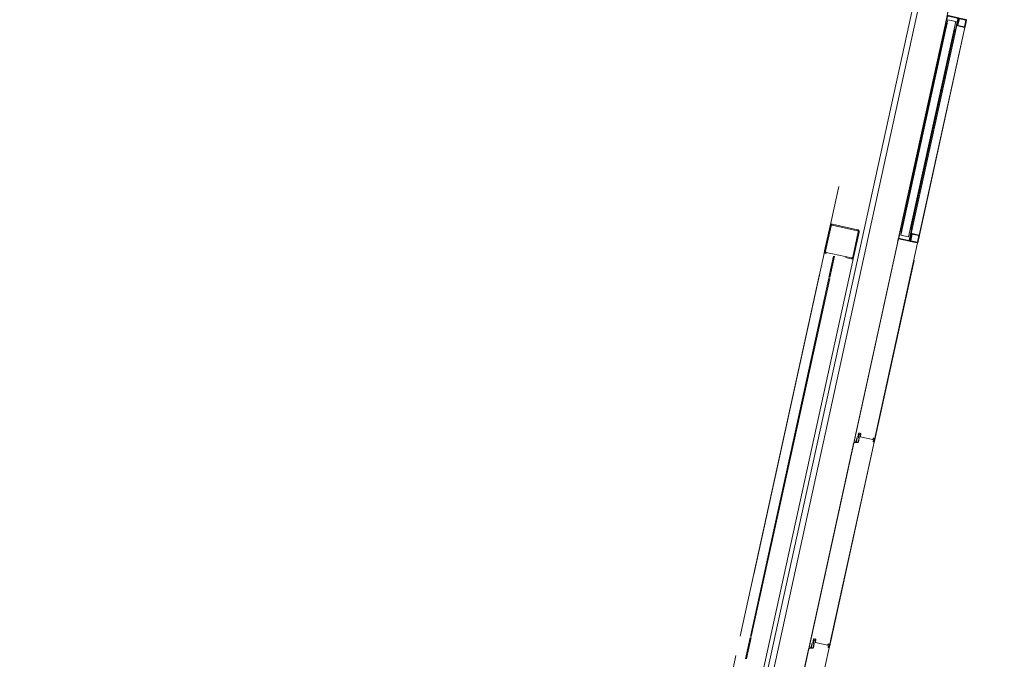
# Model space of a CAD drawing. Header units: metres. Extents: x 233012 to 233264, y 553571 to 554014.
# Tile 18 of 256: x 233039.75 to 233044.71, y 553749.88 to 553753.1. Entities that reach past the tile are written whole.
import ezdxf

# ---------------------------------------------------------------- set-up
doc = ezdxf.new("R2010")
doc.units = ezdxf.units.M
doc.linetypes.add('Hidden 1', pattern=[0.004, 0.002, -0.002])
doc.linetypes.add('NLCS-HIDDEN', pattern=[4, 2, -2])
for name, color, linetype, lineweight in [('A-N---NPP', 251, 'NLCS-HIDDEN', 9), ('A-NA23_vloer', 252, 'Continuous', 0), ('A-NL$1A_detailuitwerking', 252, 'Continuous', 5), ('A-NL$1B_3D-modellen_algemeen', 252, 'Continuous', 5), ('A-NL$1B_3D-modellen_algemeen-drsn', 252, 'Continuous', 5), ('Imports in Families', 252, 'Continuous', 5)]:
    doc.layers.add(name, color=color, linetype=linetype, lineweight=lineweight)

# ---------------------------------------------------------------- blocks, each defined once
blk = doc.blocks.new('NLRS_41_GM_WPB_waterslag_gen_mie - waterslag-5561677-01_Situatie')
at = {"layer": 'A-NL$1B_3D-modellen_algemeen'}
for p, q in [((-11.2175, 0), (-10.0675, 0)), ((-10.0675, -0.001), (-11.2175, -0.001)), ((32.5865, -0.279), (-32.3075, -0.279))]:
    blk.add_line(p, q, dxfattribs=at)
blk = doc.blocks.new('NLRS_90_GM_groen wand_mie - NLRS_90_GM_groen wand_mie-7333990-01_Situatie')
at = {"layer": 'A-NL$1B_3D-modellen_algemeen'}
for p, q in [((10.2625, 0.15), (6.2713, 0.15)), ((12.2275, 0.15), (10.3625, 0.15)), ((12.3475, 0.15), (12.3275, 0.15)), ((6.2713, 0), (12.3475, 0))]:
    blk.add_line(p, q, dxfattribs=at)
for points, knots in [([(12.3475, 0.15), (12.3466, 0.15), (12.3453, 0.1498), (12.3437, 0.1493), (12.3427, 0.1488), (12.3419, 0.1483), (12.3412, 0.1478), (12.3406, 0.1472), (12.34, 0.1466), (12.3394, 0.1459), (12.3388, 0.145), (12.3382, 0.1438), (12.3377, 0.1422), (12.3375, 0.1409), (12.3375, 0.14)], [0, 0, 0, 0, 0.166667, 0.25, 0.333333, 0.375, 0.416667, 0.5, 0.541667, 0.583333, 0.666667, 0.75, 0.833333, 1, 1, 1, 1]), ([(12.4875, 0.14), (12.4875, 0.1409), (12.4873, 0.1422), (12.4868, 0.1438), (12.4862, 0.145), (12.4856, 0.1459), (12.485, 0.1466), (12.4844, 0.1472), (12.4836, 0.148), (12.4827, 0.1486), (12.4819, 0.149), (12.4811, 0.1493), (12.4797, 0.1498), (12.4784, 0.15), (12.4775, 0.15)], [0, 0, 0, 0, 0.166667, 0.25, 0.333333, 0.416667, 0.458333, 0.5, 0.583333, 0.666667, 0.708333, 0.75, 0.833333, 1, 1, 1, 1]), ([(12.3425, 0.14), (12.3425, 0.1404), (12.3426, 0.1411), (12.3429, 0.1419), (12.3432, 0.1425), (12.3435, 0.143), (12.3437, 0.1433), (12.344, 0.1436), (12.3444, 0.144), (12.3449, 0.1443), (12.3453, 0.1445), (12.3457, 0.1447), (12.3464, 0.1449), (12.3471, 0.145), (12.3475, 0.145)], [0, 0, 0, 0, 0.166667, 0.25, 0.333333, 0.416667, 0.458333, 0.5, 0.583333, 0.666667, 0.708333, 0.75, 0.833333, 1, 1, 1, 1]), ([(12.4775, 0.145), (12.4779, 0.145), (12.4786, 0.1449), (12.4794, 0.1446), (12.4799, 0.1444), (12.4803, 0.1442), (12.4806, 0.1439), (12.481, 0.1436), (12.4813, 0.1433), (12.4815, 0.143), (12.4818, 0.1425), (12.4821, 0.1419), (12.4824, 0.1411), (12.4825, 0.1404), (12.4825, 0.14)], [0, 0, 0, 0, 0.166667, 0.25, 0.333333, 0.375, 0.416667, 0.5, 0.541667, 0.583333, 0.666667, 0.75, 0.833333, 1, 1, 1, 1]), ([(12.3375, 0.01), (12.3375, 0.0091), (12.3377, 0.0078), (12.3382, 0.0062), (12.3388, 0.005), (12.3394, 0.0041), (12.34, 0.0034), (12.3406, 0.0028), (12.3414, 0.002), (12.3423, 0.0014), (12.3431, 0.001), (12.3439, 0.0007), (12.3453, 0.0002), (12.3466, 0), (12.3475, 0)], [0, 0, 0, 0, 0.166667, 0.25, 0.333333, 0.416667, 0.458333, 0.5, 0.583333, 0.666667, 0.708333, 0.75, 0.833333, 1, 1, 1, 1]), ([(12.3475, 0.005), (12.3471, 0.005), (12.3464, 0.0051), (12.3456, 0.0054), (12.3451, 0.0056), (12.3447, 0.0058), (12.3444, 0.0061), (12.344, 0.0064), (12.3437, 0.0067), (12.3435, 0.007), (12.3432, 0.0075), (12.3429, 0.0081), (12.3426, 0.0089), (12.3425, 0.0096), (12.3425, 0.01)], [0, 0, 0, 0, 0.166667, 0.25, 0.333333, 0.375, 0.416667, 0.5, 0.541667, 0.583333, 0.666667, 0.75, 0.833333, 1, 1, 1, 1]), ([(12.4825, 0.01), (12.4825, 0.0096), (12.4824, 0.0089), (12.4821, 0.0081), (12.4818, 0.0075), (12.4815, 0.007), (12.4813, 0.0067), (12.481, 0.0064), (12.4806, 0.006), (12.4801, 0.0057), (12.4797, 0.0055), (12.4793, 0.0053), (12.4786, 0.0051), (12.4779, 0.005), (12.4775, 0.005)], [0, 0, 0, 0, 0.166667, 0.25, 0.333333, 0.416667, 0.458333, 0.5, 0.583333, 0.666667, 0.708333, 0.75, 0.833333, 1, 1, 1, 1]), ([(12.4775, 0), (12.4784, 0), (12.4797, 0.0002), (12.4813, 0.0007), (12.4823, 0.0012), (12.4831, 0.0017), (12.4838, 0.0022), (12.4844, 0.0028), (12.485, 0.0034), (12.4856, 0.0041), (12.4862, 0.005), (12.4868, 0.0062), (12.4873, 0.0078), (12.4875, 0.0091), (12.4875, 0.01)], [0, 0, 0, 0, 0.166667, 0.25, 0.333333, 0.375, 0.416667, 0.5, 0.541667, 0.583333, 0.666667, 0.75, 0.833333, 1, 1, 1, 1])]:
    blk.add_open_spline(points, degree=3, knots=knots, dxfattribs=at)
at = {"layer": 'A-NL$1B_3D-modellen_algemeen-drsn'}
for p, q in [((12.4775, 0.15), (12.3475, 0.15)), ((10.3675, 0.1), (10.2575, 0.1)), ((12.2175, 0.1), (10.3725, 0.1)), ((12.3325, 0.1), (12.2225, 0.1)), ((12.3425, 0.01), (12.3425, 0.14)), ((12.3475, 0.145), (12.4775, 0.145)), ((12.4825, 0.14), (12.4825, 0.01)), ((12.4875, 0.01), (12.4875, 0.14)), ((10.2575, 0.095), (10.3675, 0.095)), ((10.3725, 0.095), (12.2175, 0.095)), ((12.2225, 0.095), (12.3325, 0.095)), ((12.3375, 0.04), (12.3375, 0.01)), ((12.4775, 0.005), (12.3475, 0.005)), ((12.3475, 0), (12.4775, 0))]:
    blk.add_line(p, q, dxfattribs=at)
for centre, radius, start, end in [((12.4775, 0.14), 0.01, 0, 90), ((12.3475, 0.14), 0.005, 90, 180), ((12.3475, 0.01), 0.005, 180, 270), ((12.4775, 0.01), 0.005, 270, 0), ((12.4775, 0.01), 0.01, 270, 0)]:
    blk.add_arc(centre, radius, start, end, dxfattribs=at)
for centre, major_axis, start_param, end_param in [((12.3475, 0.14), (-0.00662, 0.0075), 5.559964, 7.130761), ((12.4775, 0.14), (0.00049, 0.00498), 4.811088, 6.381885), ((12.3475, 0.01), (-0.00662, 0.0075), 0.847574, 2.41837)]:
    blk.add_ellipse(centre, major_axis=major_axis, ratio=1, start_param=start_param, end_param=end_param, dxfattribs=at)
blk = doc.blocks.new('NLRS_21_GM_WPB_Rodeca_gen_mie - void rodeca 1060x10900-V894-01_Situatie')
at = {"layer": 'A-NL$1B_3D-modellen_algemeen-drsn'}
for p, q in [((0.555, 0.049), (-0.555, 0.049)), ((-0.555, 0.049), (-0.555, 0.009)), ((-0.555, 0.009), (0.555, 0.009)), ((0.555, 0.009), (0.555, 0.049))]:
    blk.add_line(p, q, dxfattribs=at)
blk = doc.blocks.new('NLRS_21_GM_UN_ES d 40_Rodeca_mie - gen-V955-01_Situatie')
at = {"layer": 'A-NL$1A_detailuitwerking', "linetype": 'Hidden 1'}
for p, q in [((0, -0.0401), (0, -0.0059)), ((0.0029, -0.003), (0.0371, -0.003)), ((0.0029, -0.0401), (0.0029, -0.0059)), ((0.0029, -0.0059), (0.0371, -0.0059)), ((0.0371, -0.0401), (0.0029, -0.0401)), ((0.0371, -0.043), (0.0029, -0.043)), ((0.0371, -0.0059), (0.0371, -0.0401)), ((0.04, -0.0059), (0.04, -0.0401))]:
    blk.add_line(p, q, dxfattribs=at)
for centre, major_axis, start_param, end_param in [((0.0029, -0.0059), (-0.00058, 0.00284), 6.080739, 7.651536), ((0.0029, -0.0401), (0.00156, 0.00244), 2.139991, 3.710787), ((0.0371, -0.0059), (0.00265, 0.00118), 5.864195, 7.434991), ((0.0371, -0.0401), (0.0017, 0.00235), 3.766116, 5.336912)]:
    blk.add_ellipse(centre, major_axis=major_axis, ratio=1, start_param=start_param, end_param=end_param, dxfattribs=at)
at = {"layer": 'A-NL$1B_3D-modellen_algemeen'}
for p, q in [((-0.02, 0.058), (0, 0.058)), ((-0.02, 0.057), (-0.02, 0.058)), ((-0.001, 0.057), (-0.02, 0.057)), ((-0.001, -0.001), (-0.001, 0.057)), ((0, 0.058), (0, 0)), ((0, 0), (0.037, 0)), ((0.037, 0), (0.037, -0.001)), ((0.037, -0.001), (-0.001, -0.001))]:
    blk.add_line(p, q, dxfattribs=at)
at = {"layer": 'A-NL$1B_3D-modellen_algemeen-drsn'}
for p, q in [((0.05, 0.057), (0, 0.057)), ((0, 0.057), (0, 0)), ((0.002, 0.0525), (0.0046, 0.0551)), ((0.002, 0.0045), (0.002, 0.0525)), ((0.0046, 0.0551), (0.04, 0.0551)), ((0.04, 0.0551), (0.04, 0.0525)), ((0.04, 0.0525), (0.05, 0.0525)), ((0.05, 0.0525), (0.05, 0.057)), ((0, 0), (0.07, 0)), ((0.0046, 0.0019), (0.002, 0.0045)), ((0.06, 0.0019), (0.0046, 0.0019)), ((0.07, 0.0047), (0.06, 0.0047)), ((0.06, 0.0047), (0.06, 0.0019)), ((0.07, 0), (0.07, 0.0047))]:
    blk.add_line(p, q, dxfattribs=at)
at = {"layer": 'Imports in Families'}
for p, q in [((0, 0.0471), (0, 0.0568)), ((0.0002, 0.057), (0.0428, 0.057)), ((0.04, 0.0527), (0.04, 0.0533)), ((0.0402, 0.0535), (0.0413, 0.0535)), ((0.0428, 0.0525), (0.0402, 0.0525)), ((0.046, 0.0505), (0.0414, 0.0493)), ((0.0415, 0.0537), (0.0415, 0.0549)), ((0.043, 0.0568), (0.043, 0.0552)), ((0.043, 0.0533), (0.043, 0.0527)), ((0.0432, 0.055), (0.0498, 0.055)), ((0.0488, 0.0535), (0.0432, 0.0535)), ((0.0444, 0.0556), (0.0444, 0.0564)), ((0.0447, 0.0568), (0.0502, 0.0571)), ((0.0512, 0.051), (0.0468, 0.051)), ((0.0486, 0.0529), (0.0484, 0.0529)), ((0.0485, 0.0525), (0.0502, 0.0525)), ((0.0486, 0.0529), (0.0489, 0.0531)), ((0.0498, 0.0525), (0.0487, 0.0525)), ((0.05, 0.0548), (0.05, 0.0527)), ((0.0504, 0.0527), (0.0504, 0.0544)), ((0.0576, 0.0482), (0.052, 0.05)), ((0.0521, 0.0554), (0.0523, 0.0522)), ((0.0528, 0.051), (0.0582, 0.0487)), ((0, 0.0289), (0, 0.0369)), ((0, 0.0201), (0, 0.0281)), ((0, 0.0002), (0, 0.0099)), ((0.0404, 0), (0.0002, 0)), ((0.0698, 0), (0.0411, 0)), ((0.06, 0.0039), (0.06, 0.0045)), ((0.0602, 0.0047), (0.0643, 0.0047)), ((0.0613, 0.0037), (0.0602, 0.0037)), ((0.0615, 0.0021), (0.0615, 0.0035)), ((0.0632, 0.0066), (0.0625, 0.0076)), ((0.063, 0.0035), (0.063, 0.0017)), ((0.0643, 0.0037), (0.0632, 0.0037)), ((0.0632, 0.0015), (0.0683, 0.0015)), ((0.0643, 0.0076), (0.0636, 0.0066)), ((0.0644, 0.003), (0.064, 0.0029)), ((0.064, 0.0026), (0.0651, 0.002)), ((0.0645, 0.0047), (0.0645, 0.0032)), ((0.0645, 0.0045), (0.0645, 0.0039)), ((0.0654, 0.0066), (0.0647, 0.0076)), ((0.0652, 0.0044), (0.0652, 0.0032)), ((0.0668, 0.0065), (0.0656, 0.0065)), ((0.0662, 0.0076), (0.067, 0.0068)), ((0.0664, 0.0032), (0.0664, 0.0044)), ((0.0664, 0.002), (0.0675, 0.0026)), ((0.0676, 0.0072), (0.0667, 0.0079)), ((0.067, 0.0032), (0.067, 0.0047)), ((0.067, 0.0039), (0.067, 0.0045)), ((0.0675, 0.0029), (0.0671, 0.003)), ((0.0672, 0.0047), (0.0698, 0.0047)), ((0.0683, 0.0037), (0.0672, 0.0037)), ((0.0685, 0.0017), (0.0685, 0.0035)), ((0.0735, 0.0079), (0.0697, 0.0071)), ((0.07, 0.0045), (0.07, 0.0002))]:
    blk.add_line(p, q, dxfattribs=at)
at = {"layer": 'Imports in Families', "flags": 128}
for points in [[(0.0413, 0.0551), (0.0048, 0.0551), (0.002, 0.0523), (0.002, 0.0047), (0.0048, 0.0019), (0.0613, 0.0019)], [(0.0001, 0.0371), (0.0005, 0.0375), (0.0005, 0.0465), (0.0001, 0.0469)], [(0.0001, 0.0283), (0.0003, 0.0285), (0.0001, 0.0287)], [(0.0001, 0.0101), (0.0005, 0.0105), (0.0005, 0.0195), (0.0001, 0.0199)], [(0.041, 0.0001), (0.0408, 0.0003), (0.0405, 0.0001)], [(0.0621, 0.0076), (0.0615, 0.0065), (0.0615, 0.0047), (0.0639, 0.0047)], [(0.0676, 0.0047), (0.0698, 0.0047), (0.0741, 0.0074)]]:
    blk.add_lwpolyline(points, dxfattribs=at)
at = {"layer": 'Imports in Families'}
for centre, major_axis, ratio, start_param, end_param in [((0.0002, 0.0568), (-0.00012, 0.00016), 1, 5.636936, 7.207734), ((0.039, 0.0503), (0.00089, 0.00105), 1, 4.187989, 5.322466), ((0.0402, 0.0533), (-0.000084, 0.000182), 1, 5.852099, 7.422897), ((0.0402, 0.0527), (-0.000132, 0.00015), 1, 0.847575, 2.418372), ((0.0484, 0.0415), (0.0007, 0.0118), 1, 0.057217, 0.80618), ((0.0413, 0.0549), (-0.000168, 0.000109), 1, 3.717878, 5.288676), ((0.0413, 0.0537), (0.000022, 0.000199), 0.999999, 3.252633, 4.823431), ((0.0428, 0.0568), (0.000152, 0.00013), 1, 5.574111, 7.144909), ((0.0428, 0.0527), (0.000166, 0.000112), 1, 4.117243, 5.688041), ((0.0432, 0.0552), (0.000046, 0.000195), 1, 1.80262, 3.373418), ((0.0432, 0.0533), (0.000127, 0.000155), 1, 0.6867, 2.257498), ((0.0448, 0.0564), (-0.000079, 0.000392), 1, 6.244202, 7.693939), ((0.0447, 0.0556), (-0.000143, 0.000264), 1, 1.074277, 2.345615), ((0.0461, 0.0601), (0, 0.005), 1, 2.842135, 3.716096), ((0.0468, 0.05), (0.000882, 0.000472), 1, 1.079399, 2.105097), ((0.0485, 0.0527), (-0.000038, 0.000196), 1, 0.482951, 2.950099), ((0.0484, 0.0531), (0.000149, 0.000137), 1, 4.602836, 7.34873), ((0.0487, 0.0527), (-0.000043, 0.000226), 1, 0.29152, 2.95134), ((0.049, 0.0545), (-0.00134, 0.00043), 1, 3.374161, 5.20548), ((0.0488, 0.0533), (-0.000224, 0.000051), 1, 2.275331, 4.93515), ((0.0498, 0.0548), (0.000099, 0.000174), 1, 5.227576, 6.798374), ((0.0498, 0.0527), (0.000125, 0.000156), 1, 3.817655, 5.388453), ((0.0502, 0.0551), (0.0004, 0.00196), 1, 5.064675, 6.48576), ((0.0502, 0.0527), (-0.000046, 0.000195), 1, 2.909769, 4.480565), ((0.0512, 0.0502), (-0.000414, 0.000685), 1, 3.96384, 5.739237), ((0.0543, 0.0522), (-0.00192, 0.00054), 1, 0.283774, 0.948245), ((0.0002, 0.0471), (0.000162, 0.000117), 1, 2.517071, 3.302468), ((0.0002, 0.0369), (-0.000199, 0.000021), 1, 5.603333, 6.38873), ((0.0002, 0.0289), (-0.000049, 0.000194), 1, 1.321124, 2.106521), ((0.0002, 0.0281), (-0.000187, 0.000071), 1, 5.861108, 6.646505), ((0.0002, 0.0201), (0.000106, 0.000169), 1, 2.131834, 2.917231), ((0.0002, 0.0099), (-0.000114, 0.000164), 1, 0.179385, 0.964782), ((0.0002, 0.0002), (-0.000189, 0.000066), 1, 0.337369, 1.908167), ((0.0395, 0.0484), (-0.000477, 0.000208), 1, 5.197089, 8.227729), ((0.0395, 0.0499), (0.002, 0.00004), 1, 4.692434, 5.954369), ((0.0404, 0.0002), (0.000014, 0.000199), 0.999999, 3.212541, 3.997937), ((0.0411, 0.0002), (0.0002, 0), 1, 3.926994, 4.71239), ((0.0579, 0.0484), (0.000326, 0.000232), 1, 3.169101, 6.402614), ((0.0602, 0.0045), (-0.000127, 0.000155), 1, 5.596484, 7.167282), ((0.0602, 0.0039), (-0.000196, 0.00004), 1, 0.19926, 1.770058), ((0.0613, 0.0035), (-0.000196, 0.000039), 1, 3.336896, 4.907694), ((0.0613, 0.0021), (-0.000081, 0.000183), 0.999999, 2.726181, 4.29698), ((0.0623, 0.0075), (0.000065, 0.000189), 1, 5.693155, 7.708543), ((0.0632, 0.0035), (-0.000028, 0.000198), 1, 6.144035, 7.714833), ((0.0632, 0.0017), (-0.000173, 0.0001), 1, 0.525825, 2.096623), ((0.0634, 0.0067), (0.000128, 0.000154), 1, 2.66711, 5.002147), ((0.0642, 0.0047), (0.000048, 0.000296), 1, 4.873264, 8.014857), ((0.0641, 0.0027), (0.000156, 0.000126), 1, 1.267751, 3.353561), ((0.0645, 0.0075), (0.000192, 0.000057), 1, 0.341235, 2.205482), ((0.0643, 0.0045), (0.000112, 0.000166), 1, 5.307533, 6.878331), ((0.0643, 0.0039), (0.000193, 0.000053), 1, 4.442178, 6.012976), ((0.0643, 0.0032), (0.000154, 0.000128), 1, 4.570255, 5.591898), ((0.0658, 0.0028), (0.000576, 0.000818), 1, 3.094755, 3.75516), ((0.0658, 0.0044), (0.000522, 0.000296), 1, 5.767997, 8.909589), ((0.0658, 0.0032), (0.000598, 0.000049), 1, 3.059018, 6.200611), ((0.0656, 0.0067), (-0.00019, 0.000063), 1, 0.891448, 1.892547), ((0.0658, 0.0028), (0.000208, 0.000978), 1, 3.350705, 4.01111), ((0.0665, 0.0077), (-0.000234, 0.000188), 1, 4.622179, 7.363084), ((0.0668, 0.0067), (0.000158, 0.000122), 0.999999, 4.05461, 6.340914), ((0.0673, 0.0047), (0.000277, 0.000115), 1, 5.890486, 9.032079), ((0.0672, 0.0045), (-0.000128, 0.000154), 1, 5.587713, 7.158511), ((0.0672, 0.0039), (-0.000194, 0.000049), 1, 0.244978, 1.815775), ((0.0672, 0.0032), (0.000174, 0.000098), 1, 2.630771, 3.652414), ((0.0674, 0.0027), (-0.000128, 0.000154), 0.999999, 3.126819, 5.212629), ((0.0687, 0.0081), (0.00136, 0.00034), 1, 3.633909, 5.277956), ((0.0683, 0.0035), (0.000141, 0.000141), 1, 5.497787, 7.068585), ((0.0683, 0.0017), (0.000197, 0.000036), 1, 4.533003, 6.103801), ((0.0698, 0.0045), (0.000112, 0.000166), 1, 5.307533, 6.878331), ((0.0698, 0.0002), (0.000187, 0.000072), 1, 4.34598, 5.916778), ((0.0738, 0.0076), (0.000302, 0.000263), 1, 4.941899, 7.991682)]:
    blk.add_ellipse(centre, major_axis=major_axis, ratio=ratio, start_param=start_param, end_param=end_param, dxfattribs=at)
blk = doc.blocks.new('NLRS_21_GM_UN_ES d 40_Rodeca_mie - gen-V956-01_Situatie')
at = {"layer": 'A-NL$1A_detailuitwerking', "linetype": 'Hidden 1'}
for p, q in [((0, 0.0401), (0, 0.0059)), ((0.0371, 0.043), (0.0029, 0.043)), ((0.0371, 0.0401), (0.0029, 0.0401)), ((0.0029, 0.0401), (0.0029, 0.0059)), ((0.0029, 0.0059), (0.0371, 0.0059)), ((0.0029, 0.003), (0.0371, 0.003)), ((0.0371, 0.0059), (0.0371, 0.0401)), ((0.04, 0.0059), (0.04, 0.0401))]:
    blk.add_line(p, q, dxfattribs=at)
for centre, major_axis, start_param, end_param in [((0.0029, 0.0401), (0.00142, 0.00253), 0.511123, 2.08192), ((0.0029, 0.0059), (0.0025, 0.00147), 2.609744, 4.18054), ((0.0371, 0.0401), (0.00149, 0.00249), 5.250816, 6.821613), ((0.0371, 0.0059), (-0.00285, 0.00055), 1.76105, 3.331846)]:
    blk.add_ellipse(centre, major_axis=major_axis, ratio=1, start_param=start_param, end_param=end_param, dxfattribs=at)
at = {"layer": 'A-NL$1B_3D-modellen_algemeen'}
for p, q in [((0.037, 0.001), (-0.001, 0.001)), ((-0.001, 0.001), (-0.001, -0.057)), ((0, 0), (0.037, 0)), ((0, -0.058), (0, 0)), ((0.037, 0), (0.037, 0.001)), ((-0.001, -0.057), (-0.02, -0.057)), ((-0.02, -0.057), (-0.02, -0.058)), ((-0.02, -0.058), (0, -0.058))]:
    blk.add_line(p, q, dxfattribs=at)
at = {"layer": 'A-NL$1B_3D-modellen_algemeen-drsn'}
for p, q in [((0.07, 0), (0, 0)), ((0, 0), (0, -0.057)), ((0.07, -0.0047), (0.07, 0)), ((0.002, -0.0045), (0.0046, -0.0019)), ((0.002, -0.0525), (0.002, -0.0045)), ((0.0046, -0.0019), (0.06, -0.0019)), ((0.06, -0.0019), (0.06, -0.0047)), ((0.06, -0.0047), (0.07, -0.0047)), ((0, -0.057), (0.05, -0.057)), ((0.0046, -0.0551), (0.002, -0.0525)), ((0.04, -0.0551), (0.0046, -0.0551)), ((0.05, -0.0525), (0.04, -0.0525)), ((0.04, -0.0525), (0.04, -0.0551)), ((0.05, -0.057), (0.05, -0.0525))]:
    blk.add_line(p, q, dxfattribs=at)
at = {"layer": 'Imports in Families'}
for p, q in [((0.0404, 0), (0.0002, 0)), ((0.0698, 0), (0.0411, 0)), ((0, -0.0002), (0, -0.0099)), ((0, -0.0201), (0, -0.0281)), ((0, -0.0289), (0, -0.0369)), ((0, -0.0471), (0, -0.0568)), ((0.046, -0.0505), (0.0414, -0.0493)), ((0.0576, -0.0482), (0.052, -0.05)), ((0.0528, -0.051), (0.0582, -0.0487)), ((0.06, -0.0039), (0.06, -0.0045)), ((0.0613, -0.0037), (0.0602, -0.0037)), ((0.0602, -0.0047), (0.0643, -0.0047)), ((0.0615, -0.0021), (0.0615, -0.0035)), ((0.0632, -0.0066), (0.0625, -0.0076)), ((0.063, -0.0035), (0.063, -0.0017)), ((0.0632, -0.0015), (0.0683, -0.0015)), ((0.0643, -0.0037), (0.0632, -0.0037)), ((0.0643, -0.0076), (0.0636, -0.0066)), ((0.064, -0.0026), (0.0651, -0.002)), ((0.0644, -0.003), (0.064, -0.0029)), ((0.0645, -0.0047), (0.0645, -0.0032)), ((0.0645, -0.0045), (0.0645, -0.0039)), ((0.0654, -0.0066), (0.0647, -0.0076)), ((0.0652, -0.0044), (0.0652, -0.0032)), ((0.0668, -0.0065), (0.0656, -0.0065)), ((0.0662, -0.0076), (0.067, -0.0068)), ((0.0664, -0.002), (0.0675, -0.0026)), ((0.0664, -0.0032), (0.0664, -0.0044)), ((0.0676, -0.0072), (0.0667, -0.0079)), ((0.067, -0.0032), (0.067, -0.0047)), ((0.067, -0.0039), (0.067, -0.0045)), ((0.0675, -0.0029), (0.0671, -0.003)), ((0.0683, -0.0037), (0.0672, -0.0037)), ((0.0672, -0.0047), (0.0698, -0.0047)), ((0.0685, -0.0017), (0.0685, -0.0035)), ((0.0735, -0.0079), (0.0697, -0.0071)), ((0.07, -0.0045), (0.07, -0.0002)), ((0.0002, -0.057), (0.0428, -0.057)), ((0.04, -0.0527), (0.04, -0.0533)), ((0.0428, -0.0525), (0.0402, -0.0525)), ((0.0402, -0.0535), (0.0413, -0.0535)), ((0.0415, -0.0537), (0.0415, -0.0549)), ((0.043, -0.0533), (0.043, -0.0527)), ((0.043, -0.0568), (0.043, -0.0552)), ((0.0488, -0.0535), (0.0432, -0.0535)), ((0.0432, -0.055), (0.0498, -0.055)), ((0.0444, -0.0556), (0.0444, -0.0564)), ((0.0447, -0.0568), (0.0502, -0.0571)), ((0.0512, -0.051), (0.0468, -0.051)), ((0.0486, -0.0529), (0.0484, -0.0529)), ((0.0485, -0.0525), (0.0502, -0.0525)), ((0.0486, -0.0529), (0.0489, -0.0531)), ((0.0498, -0.0525), (0.0487, -0.0525)), ((0.05, -0.0548), (0.05, -0.0527)), ((0.0504, -0.0527), (0.0504, -0.0544)), ((0.0521, -0.0554), (0.0523, -0.0522))]:
    blk.add_line(p, q, dxfattribs=at)
at = {"layer": 'Imports in Families', "flags": 128}
for points in [[(0.0001, -0.0101), (0.0005, -0.0105), (0.0005, -0.0195), (0.0001, -0.0199)], [(0.0001, -0.0283), (0.0003, -0.0285), (0.0001, -0.0287)], [(0.0001, -0.0371), (0.0005, -0.0375), (0.0005, -0.0465), (0.0001, -0.0469)], [(0.0413, -0.0551), (0.0048, -0.0551), (0.002, -0.0523), (0.002, -0.0047), (0.0048, -0.0019), (0.0613, -0.0019)], [(0.041, -0.0001), (0.0408, -0.0003), (0.0405, -0.0001)], [(0.0621, -0.0076), (0.0615, -0.0065), (0.0615, -0.0047), (0.0639, -0.0047)], [(0.0676, -0.0047), (0.0698, -0.0047), (0.0741, -0.0074)]]:
    blk.add_lwpolyline(points, dxfattribs=at)
at = {"layer": 'Imports in Families'}
for centre, major_axis, ratio, start_param, end_param in [((0.0002, -0.0002), (-0.000014, 0.000199), 1, 6.212236, 7.783034), ((0.0404, -0.0002), (0.000109, 0.000167), 0.999999, 6.076982, 6.862379), ((0.0411, -0.0002), (-0.000064, 0.000189), 0.999999, 5.957646, 6.743043), ((0.0698, -0.0002), (0.000146, 0.000136), 1, 5.53344, 7.104238), ((0.0002, -0.0099), (0.00013, 0.000152), 1, 2.277895, 3.063292), ((0.0002, -0.0201), (-0.000123, 0.000158), 1, 0.122489, 0.907886), ((0.0002, -0.0281), (-0.000135, 0.000147), 1, 0.826971, 1.612368), ((0.0002, -0.0289), (0.000155, 0.000127), 1, 1.669494, 2.454891), ((0.0002, -0.0369), (0.0002, 0), 1, 3.141594, 3.926991), ((0.0002, -0.0471), (-0.0002, 0.000009), 1, 5.543117, 6.328514), ((0.0395, -0.0484), (-0.000224, 0.00047), 1, 5.876154, 8.906793), ((0.0395, -0.0499), (-0.00175, 0.00096), 1, 3.95383, 5.215766), ((0.039, -0.0503), (-0.00008, 0.00137), 1, 4.745813, 5.88029), ((0.0579, -0.0484), (0.000303, 0.000261), 1, 4.834684, 8.068196), ((0.0602, -0.0039), (-0.000094, 0.000176), 1, 5.791788, 7.362586), ((0.0602, -0.0045), (-0.000188, 0.000068), 1, 0.347369, 1.918167), ((0.0613, -0.0021), (0.000156, 0.000125), 1, 5.60712, 7.177918), ((0.0613, -0.0035), (-0.000127, 0.000155), 1, 2.454891, 4.025689), ((0.0623, -0.0075), (0.000183, 0.00008), 1, 3.206564, 5.221953), ((0.0632, -0.0017), (-0.000099, 0.000174), 1, 5.767996, 7.338794), ((0.0632, -0.0035), (-0.000159, 0.000121), 1, 0.649924, 2.220721), ((0.0634, -0.0067), (-0.000188, 0.000067), 0.999999, 3.887373, 6.22241), ((0.0641, -0.0027), (0.000023, 0.000199), 1, 0.792987, 2.878796), ((0.0642, -0.0047), (0.000299, 0.000025), 1, 3.059018, 6.200611), ((0.0643, -0.0039), (0.000149, 0.000133), 1, 5.553115, 7.123913), ((0.0643, -0.0045), (0.0002, 0.000012), 1, 4.650211, 6.221009), ((0.0645, -0.0075), (0.000111, 0.000167), 1, 2.802097, 4.666343), ((0.0643, -0.0032), (-0.000185, 0.000077), 1, 3.534291, 4.555935), ((0.0658, -0.0028), (-0.00006, 0.000998), 1, 6.223192, 6.883598), ((0.0658, -0.0032), (-0.00054, 0.000262), 1, 3.594006, 6.735599), ((0.0658, -0.0044), (0.000283, 0.000529), 1, 2.062193, 5.203786), ((0.0656, -0.0067), (0.000185, 0.000077), 1, 1.178097, 2.179196), ((0.0658, -0.0028), (0.000517, 0.000856), 1, 6.165939, 6.826345), ((0.0665, -0.0077), (0.000124, 0.000273), 1, 1.594089, 4.334994), ((0.0668, -0.0067), (-0.000118, 0.000162), 1, 3.366792, 5.653095), ((0.0672, -0.0032), (0.000144, 0.000139), 0.999999, 1.349976, 2.371619), ((0.0672, -0.0039), (-0.000049, 0.000194), 1, 6.033512, 7.604309), ((0.0672, -0.0045), (-0.00018, 0.000087), 1, 0.452413, 2.023211), ((0.0673, -0.0047), (0.000102, 0.000282), 1, 1.918166, 5.059758), ((0.0674, -0.0027), (0.0002, 0.000011), 1, 5.035932, 7.121742), ((0.0687, -0.0081), (0.00105, 0.00092), 1, 0.043336, 1.687383), ((0.0683, -0.0017), (0.000028, 0.000198), 1, 4.851538, 6.422336), ((0.0683, -0.0035), (0.000193, 0.000053), 1, 4.442178, 6.012976), ((0.0698, -0.0045), (0.0002, 0.000009), 1, 4.667059, 6.237857), ((0.0738, -0.0076), (-0.000201, 0.000346), 1, 1.761731, 4.811514), ((0.0002, -0.0568), (-0.000199, 0.000021), 1, 0.105546, 1.676344), ((0.0402, -0.0527), (-0.000008, 0.0002), 0.999999, 6.241614, 7.812412), ((0.0402, -0.0533), (-0.000192, 0.000055), 1, 0.279299, 1.850097), ((0.0484, -0.0415), (0.0115, 0.0027), 1, 3.731281, 4.480244), ((0.0413, -0.0537), (-0.00016, 0.00012), 1, 3.78784, 5.358638), ((0.0413, -0.0549), (0.000094, 0.000176), 1, 3.632988, 5.203786), ((0.0428, -0.0527), (0.000105, 0.00017), 0.999999, 5.265963, 6.836761), ((0.0428, -0.0568), (0.000184, 0.000079), 0.999999, 4.308064, 5.878861), ((0.0432, -0.0533), (-0.000176, 0.000094), 1, 0.491396, 2.062194), ((0.0432, -0.0552), (-0.000066, 0.000189), 0.999999, 5.949039, 7.519837), ((0.0447, -0.0556), (0.00003, 0.000299), 1, 0.399402, 1.670741), ((0.0448, -0.0564), (-0.0004, 0.000008), 1, 6.263842, 7.713579), ((0.0461, -0.0601), (0.00275, 0.00418), 1, 0.006749, 0.880711), ((0.0468, -0.05), (-0.000036, 0.000999), 1, 2.080241, 3.105939), ((0.0485, -0.0527), (0.000172, 0.000101), 1, 1.040046, 3.507194), ((0.0484, -0.0531), (0.000194, 0.000055), 1, 4.200418, 6.946313), ((0.0487, -0.0527), (-0.000168, 0.000157), 1, 5.462133, 8.121953), ((0.0488, -0.0533), (0.000136, 0.000185), 1, 3.775178, 6.434998), ((0.049, -0.0545), (-0.00116, 0.00081), 1, 1.994163, 3.825483), ((0.0498, -0.0527), (0.000063, 0.00019), 0.999999, 5.034139, 6.604937), ((0.0498, -0.0548), (0.000189, 0.000064), 1, 4.384541, 5.955339), ((0.0502, -0.0527), (-0.000077, 0.000185), 0.999999, 4.31969, 5.890486), ((0.0502, -0.0551), (0.00173, 0.001), 1, 4.186435, 5.60752), ((0.0512, -0.0502), (-0.000227, 0.000767), 1, 2.853847, 4.629244), ((0.0543, -0.0522), (0.00194, 0.0005), 1, 2.216452, 2.880923)]:
    blk.add_ellipse(centre, major_axis=major_axis, ratio=ratio, start_param=start_param, end_param=end_param, dxfattribs=at)
blk = doc.blocks.new('NLRS_21_GM_UN_OD d 40_Rodeca_mie - gen-6172605-01_Situatie')
at = {"layer": 'A-NL$1B_3D-modellen_algemeen'}
for p, q in [((-0.525, 0.057), (-0.5637, 0.057)), ((-0.5637, 0.0551), (-0.535, 0.0551)), ((-0.535, 0.0551), (-0.535, 0.0525)), ((-0.535, 0.0551), (-0.525, 0.0551)), ((-0.535, 0.0525), (-0.525, 0.0525)), ((-0.535, 0.0525), (-0.525, 0.0525)), ((-0.525, 0.057), (0.525, 0.057)), ((-0.525, 0.0525), (-0.525, 0.057)), ((-0.525, 0.0525), (0.525, 0.0525)), ((0.5637, 0.057), (0.525, 0.057)), ((0.525, 0.057), (0.525, 0.0525)), ((0.525, 0.0551), (0.535, 0.0551)), ((0.525, 0.0525), (0.535, 0.0525)), ((0.525, 0.0525), (0.535, 0.0525)), ((0.535, 0.0525), (0.535, 0.0551)), ((0.535, 0.0551), (0.5637, 0.0551)), ((-0.515, 0.0019), (-0.5618, 0.0019)), ((-0.5617, 0), (-0.505, 0)), ((-0.515, 0.0047), (-0.515, 0.0019)), ((-0.515, 0.0047), (-0.505, 0.0047)), ((-0.505, 0.0047), (-0.515, 0.0047)), ((-0.515, 0.0019), (-0.505, 0.0019)), ((-0.505, 0.0047), (0.505, 0.0047)), ((-0.505, 0), (-0.505, 0.0047)), ((-0.505, 0), (0.505, 0)), ((0.515, 0.0047), (0.505, 0.0047)), ((0.505, 0.0047), (0.515, 0.0047)), ((0.505, 0.0047), (0.505, 0)), ((0.505, 0.0019), (0.515, 0.0019)), ((0.505, 0), (0.5617, 0)), ((0.515, 0.0019), (0.515, 0.0047)), ((0.5618, 0.0019), (0.515, 0.0019))]:
    blk.add_line(p, q, dxfattribs=at)

msp = doc.modelspace()

# ---------------------------------------------------------------- linework, layer by layer
at = {"layer": 'A-N---NPP', "flags": 128}
msp.add_lwpolyline([(233208.526, 553888.618), (233228.609, 553980.395), (233099.954, 554008.548), (233025.404, 553667.867), (233154.055, 553639.689), (233189.361, 553801.036), (233206.475, 553797.378), (233225.622, 553884.877)], close=True, dxfattribs=at)
at = {"layer": 'A-NA23_vloer', "flags": 128}
msp.add_lwpolyline([(233189.7304, 553676.5115), (233188.6615, 553671.627), (233028.9605, 553706.5739), (233096.3338, 554014.4585), (233264.2582, 553977.7124), (233263.9339, 553967.3248), (233258.9348, 553967.4302), (233259.131, 553973.716), (233100.1493, 554008.5053), (233034.9138, 553710.3894), (233189.7304, 553676.5115)], dxfattribs=at)
at = {"layer": 'A-NL$1B_3D-modellen_algemeen-drsn'}
for p, q in [((233044.1721, 553751.9971), (233043.9492, 553750.9784)), ((233044.1731, 553751.9969), (233043.9511, 553750.9821)), ((233044.0504, 553750.9774), (233044.2689, 553751.9759)), ((233044.2689, 553751.9759), (233044.1731, 553751.9969)), ((233044.0513, 553750.9771), (233044.2506, 553751.8878)), ((233044.0494, 553750.9731), (233043.8238, 553749.9419)), ((233043.8247, 553749.9416), (233044.0504, 553750.9729)), ((233043.9674, 553750.9728), (233043.9479, 553750.9723)), ((233043.9599, 553750.9772), (233043.9635, 553750.9936)), ((233043.9609, 553750.9769), (233043.9645, 553750.9934)), ((233043.9678, 553750.9993), (233043.9716, 553751.0164)), ((233043.9688, 553750.9991), (233043.9725, 553751.0162)), ((233043.972, 553751.011), (233043.9697, 553751.0002)), ((233043.9738, 553750.9934), (233043.9697, 553750.9747)), ((233043.973, 553751.0108), (233043.9706, 553750.9999)), ((233043.9707, 553750.9745), (233043.9748, 553750.9932)), ((233044.043, 553750.9863), (233043.9795, 553751.0002)), ((233043.982, 553751.0143), (233043.9803, 553751.0016)), ((233043.9813, 553751.0015), (233043.9829, 553751.0142)), ((233043.9816, 553750.9998), (233044.0418, 553750.9866)), ((233044.0481, 553750.9901), (233044.0479, 553750.9776)), ((233044.0491, 553750.9901), (233044.0489, 553750.9777)), ((233043.9479, 553750.9723), (233043.7226, 553749.9429)), ((233043.948, 553750.9682), (233043.7245, 553749.9466)), ((233043.9674, 553750.9718), (233043.9516, 553750.9714)), ((233043.7213, 553749.9368), (233043.4961, 553748.9074)), ((233043.4979, 553748.9111), (233043.7214, 553749.9327)), ((233043.8228, 553749.9376), (233043.5972, 553748.9064)), ((233043.7408, 553749.9373), (233043.7213, 553749.9368)), ((233043.7408, 553749.9363), (233043.725, 553749.9359)), ((233043.7369, 553749.9581), (233043.7333, 553749.9417)), ((233043.7343, 553749.9414), (233043.7379, 553749.9579)), ((233043.7412, 553749.9638), (233043.745, 553749.9809)), ((233043.7422, 553749.9636), (233043.7459, 553749.9807)), ((233043.7454, 553749.9755), (233043.7431, 553749.9647)), ((233043.7472, 553749.9579), (233043.7431, 553749.9392)), ((233043.7441, 553749.9644), (233043.7464, 553749.9753)), ((233043.7482, 553749.9577), (233043.7441, 553749.939)), ((233043.8164, 553749.9508), (233043.7529, 553749.9647)), ((233043.7554, 553749.9788), (233043.7537, 553749.9661)), ((233043.7547, 553749.966), (233043.7563, 553749.9787)), ((233043.755, 553749.9643), (233043.8153, 553749.9511)), ((233043.8209, 553749.9242), (233043.8238, 553749.9374)), ((233043.8215, 553749.9546), (233043.8213, 553749.9421)), ((233043.8223, 553749.9422), (233043.8225, 553749.9546))]:
    msp.add_line(p, q, dxfattribs=at)
for centre, major_axis, start_param, end_param in [((233043.9552, 553750.9812), (-0.00418, 0.00045), 6.17547, 7.482877), ((233043.9552, 553750.9812), (-0.0035, 0.00233), 0.371349, 1.678755), ((233043.9578, 553750.9776), (0.00273, 0.00166), 3.687581, 5.521767), ((233043.9578, 553750.9776), (0.00167, 0.00143), 3.526705, 5.360891), ((233043.9578, 553750.9776), (0.00219, 0.00018), 4.151031, 5.985217), ((233043.9669, 553750.9929), (0.0035, 0.00019), 2.314146, 2.873002), ((233043.9669, 553750.9929), (0.00246, 0.00249), 1.576352, 2.135208), ((233043.9669, 553750.9929), (-0.00236, 0.00083), 5.848437, 6.407294), ((233043.9657, 553750.9997), (-0.00188, 0.00115), 2.915324, 3.474181), ((233043.9673, 553750.9753), (0.00225, 0.00108), 4.29038, 5.620278), ((233043.9673, 553750.9753), (0.00143, -0.0032), 5.888446, 7.218344), ((233043.9673, 553750.9753), (0.00275, 0.00217), 4.069193, 5.39909), ((233043.9657, 553750.9997), (0.00167, 0.00273), 4.486121, 5.044977), ((233043.9728, 553750.9995), (0.00316, 0.00052), 2.764345, 4.299093), ((233043.9728, 553750.9995), (0.00218, 0.00029), 2.796726, 4.331349), ((233043.9728, 553750.9995), (0.0022, -0.00005), 2.951707, 4.48633), ((233043.975, 553751.0156), (0.00336, 0.00098), 1.070382, 2.641178), ((233043.975, 553751.0156), (0.00336, 0.00098), 1.070382, 2.641178), ((233043.9752, 553751.0103), (0.00306, 0.00094), 1.055608, 2.626404), ((233043.9714, 553750.9939), (-0.0004, -0.00247), 1.517566, 3.052924), ((233043.9714, 553750.9939), (0.00138, 0.00322), 4.902642, 6.438001), ((233043.9714, 553750.9939), (0.00212, -0.00278), 0.704419, 2.239778), ((233043.975, 553751.0156), (0.00195, 0.00157), 0.677683, 2.248479), ((233043.9752, 553751.0103), (0.00219, 0.00023), 1.249046, 2.819842), ((233043.9752, 553751.0103), (0.00219, 0.00023), 1.249046, 2.819842), ((233043.9768, 553751.0099), (0.00131, 0.00177), 5.221733, 6.705263), ((233043.9768, 553751.0099), (0.00072, 0.00208), 4.916898, 6.400428), ((233043.9768, 553751.0099), (0.00246, -0.00204), 0.564994, 2.048524), ((233043.9815, 553751.0017), (0.00077, 0.00341), 1.664264, 2.402198), ((233043.9815, 553751.0017), (0.0035, -0.00012), 3.048082, 3.786017), ((233043.9815, 553751.0017), (0.00199, 0.00152), 2.360264, 3.114134), ((233043.9795, 553751.0146), (0.0024, 0.0007), 5.870037, 7.353567), ((233043.9795, 553751.0146), (0.00325, 0.00131), 5.77134, 7.254869), ((233043.9795, 553751.0146), (0.00065, 0.00344), 4.770796, 6.254326), ((233043.9819, 553751.0014), (0.00096, 0.00135), 2.060289, 3.543818), ((233043.9819, 553751.0014), (0.000488, 0.000429), 2.292112, 3.775642), ((233043.9819, 553751.0014), (-0.000638, 0.000123), 0.062126, 1.545655), ((233044.0421, 553750.9876), (0.000902, 0.000431), 4.051099, 5.621896), ((233044.0432, 553750.9873), (0.000884, -0.000467), 4.982599, 6.553395), ((233044.0457, 553750.9902), (-0.00185, 0.00073), 4.776598, 6.445185), ((233044.0475, 553750.9776), (0.0027, -0.0013), 2.472128, 4.943664), ((233044.0475, 553750.9776), (0.00299, -0.00023), 2.099436, 4.570971), ((233044.0461, 553750.9899), (0.00031, 0.00126), 4.933576, 7.877773), ((233044.0475, 553750.9776), (0.00199, -0.00017), 2.107302, 4.578591), ((233044.0461, 553750.9899), (0.000034, -0.000291), 1.43767, 4.381867), ((233044.0461, 553750.9899), (0.000102, -0.000275), 1.198998, 4.143195), ((233044.0461, 553750.9901), (-0.00188, 0.00069), 3.476108, 4.947841), ((233044.0462, 553750.9803), (0.000994, -0.000113), 5.278694, 6.377924), ((233044.0496, 553750.9778), (0.00097, 0.00152), 2.251266, 4.895744), ((233044.0484, 553750.9733), (0.000016, -0.001), 1.338972, 2.909768), ((233044.0484, 553750.9733), (0.000016, -0.001), 1.338972, 2.909768), ((233044.0496, 553750.9778), (-0.000282, 0.000749), 1.387931, 3.881993), ((233044.0484, 553750.9733), (0.00145, 0.00138), 5.307534, 6.87833), ((233043.9519, 553750.9674), (0.00298, 0.00267), 0.931354, 2.19532), ((233043.9519, 553750.9674), (0.00203, -0.00344), 2.699863, 3.963829), ((233043.7484, 553749.9801), (0.00116, 0.0033), 0.122489, 1.693286), ((233043.7484, 553749.9801), (0.00116, 0.0033), 0.122489, 1.693286), ((233043.7484, 553749.9801), (0.00192, 0.0016), 0.662909, 2.233706), ((233043.7529, 553749.9791), (0.00137, 0.00209), 5.162977, 6.646507), ((233043.7529, 553749.9791), (-0.00014, -0.0035), 1.481303, 2.964833), ((233043.7529, 553749.9791), (0.00145, 0.00319), 5.011082, 6.494612), ((233043.7253, 553749.9319), (0.00298, 0.00267), 0.931354, 2.19532), ((233043.7253, 553749.9319), (0.00203, -0.00344), 2.699863, 3.963829), ((233043.7286, 553749.9457), (0.0042, 0.00007), 2.909966, 4.217373), ((233043.7286, 553749.9457), (0.00345, -0.0024), 3.534291, 4.841698), ((233043.7312, 553749.9421), (0.00151, -0.00282), 5.313654, 7.14784), ((233043.7312, 553749.9421), (0.0017, -0.0014), 4.924274, 6.758459), ((233043.7312, 553749.9421), (0.00081, -0.00205), 5.42827, 7.262456), ((233043.7403, 553749.9574), (0.00188, -0.00295), 3.371735, 3.930592), ((233043.7403, 553749.9574), (-0.00016, -0.0035), 3.985195, 4.544052), ((233043.7403, 553749.9574), (0.00108, -0.00225), 3.490623, 4.04948), ((233043.7391, 553749.9642), (0.00189, -0.00113), 6.046079, 6.604935), ((233043.7391, 553749.9642), (0.00144, -0.00166), 0.083893, 0.64275), ((233043.7407, 553749.9398), (0.00225, 0.00108), 4.29038, 5.620278), ((233043.7407, 553749.9398), (0.00143, -0.0032), 5.888446, 7.218344), ((233043.7407, 553749.9398), (0.00275, 0.00217), 4.069193, 5.39909), ((233043.7391, 553749.9642), (0.00315, -0.00056), 5.686243, 6.2451), ((233043.7462, 553749.964), (0.00316, 0.00052), 2.764345, 4.299093), ((233043.7462, 553749.964), (0.00218, 0.00029), 2.796726, 4.331349), ((233043.7462, 553749.964), (0.0022, -0.00005), 2.951707, 4.48633), ((233043.7486, 553749.9748), (0.00306, 0.00094), 1.055608, 2.626404), ((233043.7448, 553749.9584), (-0.0004, -0.00247), 1.517566, 3.052924), ((233043.7448, 553749.9584), (0.00138, 0.00322), 4.902642, 6.438001), ((233043.7448, 553749.9584), (0.00212, -0.00278), 0.704419, 2.239778), ((233043.7486, 553749.9748), (0.00219, 0.00023), 1.249046, 2.819842), ((233043.7486, 553749.9748), (0.00219, 0.00023), 1.249046, 2.819842), ((233043.7502, 553749.9744), (0.00131, 0.00177), 5.221733, 6.705263), ((233043.7502, 553749.9744), (0.00072, 0.00208), 4.916898, 6.400428), ((233043.7502, 553749.9744), (0.00246, -0.00204), 0.564994, 2.048524), ((233043.7549, 553749.9662), (0.00077, 0.00341), 1.664264, 2.402198), ((233043.7549, 553749.9662), (0.0035, -0.00012), 3.048082, 3.786017), ((233043.7549, 553749.9662), (0.00199, 0.00152), 2.360264, 3.114134), ((233043.7554, 553749.9659), (0.00061, -0.00153), 4.202447, 5.685977), ((233043.7554, 553749.9659), (0.000586, -0.000281), 3.460683, 4.944212), ((233043.7554, 553749.9659), (0.000142, -0.000634), 4.363322, 5.846852), ((233043.8155, 553749.9521), (0.000794, -0.000608), 5.150418, 6.721214), ((233043.8166, 553749.9518), (0.000884, -0.000467), 4.982599, 6.553395), ((233043.8191, 553749.9547), (0.00069, 0.00186), 0.040866, 1.709453), ((233043.821, 553749.9421), (0.0027, -0.0013), 2.472128, 4.943664), ((233043.821, 553749.9421), (0.00299, -0.00023), 2.099436, 4.570971), ((233043.8195, 553749.9544), (0.00031, 0.00126), 4.933576, 7.877773), ((233043.821, 553749.9421), (0.00199, -0.00017), 2.107302, 4.578591), ((233043.8195, 553749.9544), (0.000034, -0.000291), 1.43767, 4.381867), ((233043.8195, 553749.9544), (0.000102, -0.000275), 1.198998, 4.143195), ((233043.8195, 553749.9546), (0.00045, -0.00195), 1.326327, 2.798059), ((233043.8196, 553749.9448), (0.000994, -0.000113), 5.278694, 6.377924), ((233043.8231, 553749.9423), (0.00164, 0.00075), 2.825219, 5.469697), ((233043.8218, 553749.9378), (0.000016, -0.001), 1.338972, 2.909768), ((233043.8218, 553749.9378), (0.000016, -0.001), 1.338972, 2.909768), ((233043.8231, 553749.9423), (0.000791, -0.000117), 3.465414, 5.959476), ((233043.8231, 553749.9423), (0.000584, 0.000547), 2.566065, 5.060127), ((233043.8218, 553749.9378), (0.00145, 0.00138), 5.307534, 6.87833)]:
    msp.add_ellipse(centre, major_axis=major_axis, ratio=1, start_param=start_param, end_param=end_param, dxfattribs=at)

# ---------------------------------------------------------------- block references
at = {"layer": 'A-NL$1B_3D-modellen_algemeen'}
for name, p, rotation in [('NLRS_41_GM_WPB_waterslag_gen_mie - waterslag-5561677-01_Situatie', (233042.1177, 553742.1409), 257.6567290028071), ('NLRS_21_GM_UN_OD d 40_Rodeca_mie - gen-6172605-01_Situatie', (233044.3507, 553752.5466), 77.6567290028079), ('NLRS_21_GM_UN_ES d 40_Rodeca_mie - gen-V956-01_Situatie', (233044.4737, 553753.1083), 257.6567290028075), ('NLRS_21_GM_WPB_Rodeca_gen_mie - void rodeca 1060x10900-V894-01_Situatie', (233044.3507, 553752.5466), 77.6567290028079), ('NLRS_90_GM_groen wand_mie - NLRS_90_GM_groen wand_mie-7333990-01_Situatie', (233041.3073, 553739.841), 77.6567290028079), ('NLRS_21_GM_UN_ES d 40_Rodeca_mie - gen-V955-01_Situatie', (233044.2278, 553751.9849), 77.65672900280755)]:
    msp.add_blockref(name, p, dxfattribs=dict(at, rotation=rotation))

doc.saveas('drawing.dxf')
